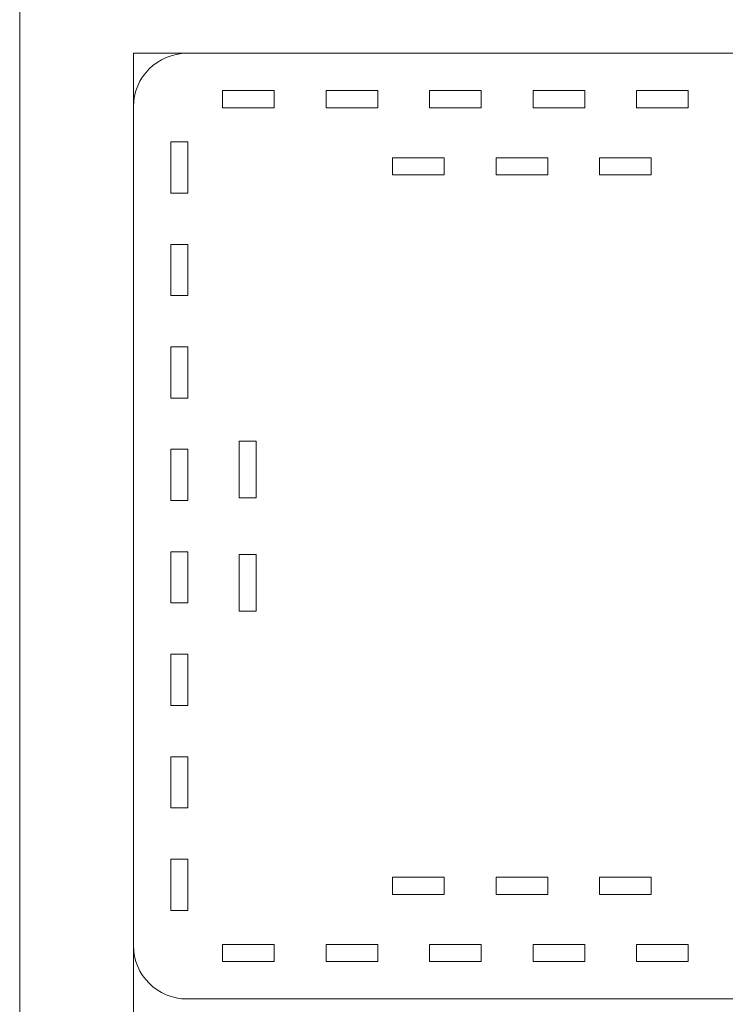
# Model space of a CAD drawing. Header units: millimetres. Extents: x -762 to 758, y -361 to 1446.
# Tile 4 of 150: x -762 to -638, y 159 to 332. Entities that reach past the tile are written whole.
import ezdxf

# ---------------------------------------------------------------- set-up
doc = ezdxf.new("R2010")
doc.units = ezdxf.units.MM
doc.header["$MEASUREMENT"] = 0
doc.layers.add('Layer 1', color=7, linetype='Continuous')

msp = doc.modelspace()

# ---------------------------------------------------------------- linework, layer by layer
at = {"layer": 'Layer 1', "color": 250, "lineweight": 9}
for points, knots in [([(-761.5629, 1446.3852), (-761.5629, 1446.3852), (758.4371, 1446.3852), (758.4371, 1446.3852), (758.4371, 1446.3852), (758.4371, 1446.3852), (758.4371, 36.3852), (758.4371, 36.3852), (758.4371, 36.3852), (758.4371, 36.3852), (-761.5629, 36.3852), (-761.5629, 36.3852), (-761.5629, 36.3852), (-761.5629, 36.3852), (-761.5629, 1446.3852), (-761.5629, 1446.3852)], [0, 0, 0, 0, 0.2, 0.2, 0.2, 0.2, 0.4, 0.4, 0.4, 0.4, 0.6, 0.6, 0.6, 0.6, 1, 1, 1, 1]), ([(-542.3777, 160.2601), (-542.3777, 160.2601), (-542.3777, 162.8516), (-542.3777, 162.8516), (-542.3777, 162.8516), (-542.3777, 164.5434), (-540.875, 165.0635), (-539.5651, 164.1928), (-539.5651, 164.1928), (-538.2791, 163.3379), (-536.7527, 163.8765), (-536.7527, 165.5339), (-536.7527, 165.5339), (-536.7527, 167.1912), (-538.2791, 167.7299), (-539.5651, 166.875), (-539.5651, 166.875), (-540.875, 166.0043), (-542.3777, 166.5245), (-542.3777, 168.2163), (-542.3777, 168.2163), (-542.3777, 169.9081), (-540.8751, 170.4283), (-539.5651, 169.5576), (-539.5651, 169.5576), (-538.2791, 168.7027), (-536.7527, 169.2414), (-536.7527, 170.8987), (-536.7527, 170.8987), (-536.7527, 172.556), (-538.2791, 173.0947), (-539.5651, 172.2398), (-539.5651, 172.2398), (-540.875, 171.369), (-542.3777, 171.8892), (-542.3777, 173.5811), (-542.3777, 173.5811), (-542.3777, 175.2729), (-540.875, 175.7931), (-539.5651, 174.9223), (-539.5651, 174.9223), (-538.2791, 174.0674), (-536.7527, 174.6061), (-536.7527, 176.2634), (-536.7527, 176.2634), (-536.7527, 177.9208), (-538.2791, 178.4594), (-539.5651, 177.6045), (-539.5651, 177.6045), (-540.875, 176.7338), (-542.3777, 177.254), (-542.3777, 178.9458), (-542.3777, 178.9458), (-542.3777, 180.6376), (-540.875, 181.1578), (-539.5651, 180.2871), (-539.5651, 180.2871), (-538.2791, 179.4322), (-536.7527, 179.9709), (-536.7527, 181.6282), (-536.7527, 181.6282), (-536.7527, 183.2855), (-538.2791, 183.8242), (-539.5651, 182.9693), (-539.5651, 182.9693), (-540.875, 182.0985), (-542.3777, 182.6188), (-542.3777, 184.3106), (-542.3777, 184.3106), (-542.3777, 186.0024), (-540.875, 186.5226), (-539.5651, 185.6519), (-539.5651, 185.6519), (-538.2791, 184.7969), (-536.7528, 185.3356), (-536.7528, 186.9929), (-536.7528, 186.9929), (-536.7528, 188.6504), (-538.2791, 189.189), (-539.5651, 188.334), (-539.5651, 188.334), (-540.875, 187.4633), (-542.3777, 187.9835), (-542.3777, 189.6753), (-542.3777, 189.6753), (-542.3777, 191.3671), (-540.875, 191.8874), (-539.5651, 191.0166), (-539.5651, 191.0166), (-538.2791, 190.1617), (-536.7527, 190.7004), (-536.7527, 192.3577), (-536.7527, 192.3577), (-536.7527, 194.0151), (-538.2791, 194.5537), (-539.5651, 193.6988), (-539.5651, 193.6988), (-540.875, 192.8281), (-542.3777, 193.3483), (-542.3777, 195.0401), (-542.3777, 195.0401), (-542.3777, 196.7318), (-540.875, 197.252), (-539.5651, 196.3814), (-539.5651, 196.3814), (-538.2791, 195.5265), (-536.7527, 196.0652), (-536.7527, 197.7225), (-536.7527, 197.7225), (-536.7527, 199.3799), (-538.2792, 199.9183), (-539.5651, 199.0635), (-539.5651, 199.0635), (-540.875, 198.1928), (-542.3777, 198.713), (-542.3777, 200.4047), (-542.3777, 200.4047), (-542.3777, 202.0965), (-540.875, 202.6168), (-539.5651, 201.746), (-539.5651, 201.746), (-538.2791, 200.8911), (-536.7527, 201.4298), (-536.7527, 203.0871), (-536.7527, 203.0871), (-536.7527, 204.7445), (-538.2791, 205.2831), (-539.5651, 204.4282), (-539.5651, 204.4282), (-540.875, 203.5575), (-542.3777, 204.0777), (-542.3777, 205.7695), (-542.3777, 205.7695), (-542.3777, 207.4613), (-540.875, 207.9814), (-539.5651, 207.1108), (-539.5651, 207.1108), (-538.2791, 206.2559), (-536.7527, 206.7946), (-536.7527, 208.452), (-536.7527, 208.452), (-536.7527, 210.1093), (-538.2791, 210.6479), (-539.5651, 209.7931), (-539.5651, 209.7931), (-540.875, 208.9224), (-542.3777, 209.4423), (-542.3777, 211.1342), (-542.3777, 211.1342), (-542.3777, 212.8261), (-540.875, 213.3462), (-539.5651, 212.4755), (-539.5651, 212.4755), (-538.2791, 211.6207), (-536.7527, 212.1592), (-536.7527, 213.8165), (-536.7527, 213.8165), (-536.7527, 215.4738), (-538.2791, 216.0126), (-539.5651, 215.1577), (-539.5651, 215.1577), (-540.875, 214.2871), (-542.3777, 214.8072), (-542.3777, 216.499), (-542.3777, 216.499), (-542.3777, 218.1908), (-540.875, 218.7109), (-539.5651, 217.8403), (-539.5651, 217.8403), (-538.2791, 216.9854), (-536.7527, 217.524), (-536.7527, 219.1814), (-536.7527, 219.1814), (-536.7527, 220.8387), (-538.2791, 221.3774), (-539.5651, 220.5225), (-539.5651, 220.5225), (-540.875, 219.6517), (-542.3777, 220.1719), (-542.3777, 221.8637), (-542.3777, 221.8637), (-542.3777, 223.5555), (-540.875, 224.0757), (-539.5651, 223.205), (-539.5651, 223.205), (-538.2792, 222.3502), (-536.7527, 222.8886), (-536.7527, 224.5459), (-536.7527, 224.5459), (-536.7527, 226.2033), (-538.2791, 226.742), (-539.5651, 225.8871), (-539.5651, 225.8871), (-540.875, 225.0165), (-542.3777, 225.5367), (-542.3777, 227.2284), (-542.3777, 227.2284), (-542.3777, 228.9202), (-540.875, 229.4403), (-539.5651, 228.5697), (-539.5651, 228.5697), (-538.2791, 227.7148), (-536.7527, 228.2534), (-536.7527, 229.9108), (-536.7527, 229.9108), (-536.7527, 231.5681), (-538.2791, 232.1068), (-539.5651, 231.2519), (-539.5651, 231.2519), (-540.875, 230.3811), (-542.3777, 230.9013), (-542.3777, 232.5932), (-542.3777, 232.5932), (-542.3777, 234.285), (-540.8751, 234.8052), (-539.5651, 233.9344), (-539.5651, 233.9344), (-538.2791, 233.0795), (-536.7527, 233.6182), (-536.7527, 235.2755), (-536.7527, 235.2755), (-536.7527, 236.9329), (-538.2791, 237.4715), (-539.5651, 236.6166), (-539.5651, 236.6166), (-540.875, 235.7459), (-542.3777, 236.2661), (-542.3777, 237.9579), (-542.3777, 237.9579), (-542.3777, 239.6497), (-540.875, 240.1699), (-539.5651, 239.2992), (-539.5651, 239.2992), (-538.2791, 238.4443), (-536.7527, 238.983), (-536.7527, 240.6403), (-536.7527, 240.6403), (-536.7527, 242.2976), (-538.2791, 242.8363), (-539.5651, 241.9814), (-539.5651, 241.9814), (-540.875, 241.1106), (-542.3777, 241.6309), (-542.3777, 243.3227), (-542.3777, 243.3227), (-542.3777, 245.0145), (-540.875, 245.5347), (-539.5651, 244.664), (-539.5651, 244.664), (-538.2791, 243.809), (-536.7527, 244.3477), (-536.7527, 246.005), (-536.7527, 246.005), (-536.7527, 247.6624), (-538.2791, 248.201), (-539.5651, 247.3461), (-539.5651, 247.3461), (-540.875, 246.4754), (-542.3777, 246.9956), (-542.3777, 248.6874), (-542.3777, 248.6874), (-542.3777, 250.3792), (-540.875, 250.8995), (-539.5651, 250.0287), (-539.5651, 250.0287), (-538.2791, 249.1738), (-536.7528, 249.7125), (-536.7528, 251.3698), (-536.7528, 251.3698), (-536.7528, 253.0272), (-538.2791, 253.5659), (-539.5651, 252.7109), (-539.5651, 252.7109), (-540.875, 251.8401), (-542.3777, 252.3604), (-542.3777, 254.0522), (-542.3777, 254.0522), (-542.3777, 255.744), (-540.875, 256.2642), (-539.5651, 255.3935), (-539.5651, 255.3935), (-538.2791, 254.5386), (-536.7527, 255.0772), (-536.7527, 256.7346), (-536.7527, 256.7346), (-536.7527, 258.392), (-538.2791, 258.9306), (-539.5651, 258.0756), (-539.5651, 258.0756), (-540.875, 257.205), (-542.3777, 257.7251), (-542.3777, 259.4169), (-542.3777, 259.4169), (-542.3777, 261.1086), (-540.875, 261.6289), (-539.5651, 260.7582), (-539.5651, 260.7582), (-538.2791, 259.9033), (-536.7527, 260.4421), (-536.7527, 262.0994), (-536.7527, 262.0994), (-536.7527, 263.7567), (-538.2792, 264.2951), (-539.5651, 263.4403), (-539.5651, 263.4403), (-540.875, 262.5696), (-542.3777, 263.0899), (-542.3777, 264.7816), (-542.3777, 264.7816), (-542.3777, 266.4734), (-540.875, 266.9936), (-539.5651, 266.1229), (-539.5651, 266.1229), (-538.2791, 265.268), (-536.7527, 265.8067), (-536.7527, 267.464), (-536.7527, 267.464), (-536.7527, 269.1214), (-538.2791, 269.66), (-539.5651, 268.8051), (-539.5651, 268.8051), (-540.875, 267.9344), (-542.3777, 268.4545), (-542.3777, 270.1463), (-542.3777, 270.1463), (-542.3777, 271.8382), (-540.875, 272.3583), (-539.5651, 271.4876), (-539.5651, 271.4876), (-538.2791, 270.6327), (-536.7527, 271.1715), (-536.7527, 272.8288), (-536.7527, 272.8288), (-536.7527, 274.4861), (-538.2791, 275.0247), (-539.5651, 274.1699), (-539.5651, 274.1699), (-540.875, 273.2992), (-542.3777, 273.8192), (-542.3777, 275.5111), (-542.3777, 275.5111), (-542.3777, 277.2029), (-540.875, 277.723), (-539.5651, 276.8524), (-539.5651, 276.8524), (-538.2791, 275.9976), (-536.7527, 276.5361), (-536.7527, 278.1934), (-536.7527, 278.1934), (-536.7527, 279.8507), (-538.2791, 280.3895), (-539.5651, 279.5346), (-539.5651, 279.5346), (-540.875, 278.6639), (-542.3777, 279.184), (-542.3777, 280.8758), (-542.3777, 280.8758), (-542.3777, 282.5677), (-540.875, 283.0878), (-539.5651, 282.2171), (-539.5651, 282.2171), (-538.2791, 281.3622), (-536.7527, 281.9008), (-536.7527, 283.5582), (-536.7527, 283.5582), (-536.7527, 285.2155), (-538.2791, 285.7542), (-539.5651, 284.8993), (-539.5651, 284.8993), (-540.875, 284.0286), (-542.3777, 284.5488), (-542.3777, 286.2406), (-542.3777, 286.2406), (-542.3777, 287.9323), (-540.875, 288.4525), (-539.5651, 287.5819), (-539.5651, 287.5819), (-538.2792, 286.7271), (-536.7527, 287.2655), (-536.7527, 288.9228), (-536.7527, 288.9228), (-536.7527, 290.5801), (-538.2791, 291.1189), (-539.5651, 290.264), (-539.5651, 290.264), (-540.875, 289.3933), (-542.3777, 289.9135), (-542.3777, 291.6053), (-542.3777, 291.6053), (-542.3777, 293.2971), (-540.875, 293.8172), (-539.5651, 292.9465), (-539.5651, 292.9465), (-538.2791, 292.0916), (-536.7527, 292.6302), (-536.7527, 294.2876), (-536.7527, 294.2876), (-536.7527, 295.945), (-538.2791, 296.4836), (-539.5651, 295.6287), (-539.5651, 295.6287), (-540.875, 294.758), (-542.3777, 295.2782), (-542.3777, 296.97), (-542.3777, 296.97), (-542.3777, 298.6618), (-540.8751, 299.182), (-539.5651, 298.3113), (-539.5651, 298.3113), (-538.2791, 297.4564), (-536.7527, 297.9951), (-536.7527, 299.6524), (-536.7527, 299.6524), (-536.7527, 301.3097), (-538.2791, 301.8484), (-539.5651, 300.9935), (-539.5651, 300.9935), (-540.875, 300.1227), (-542.3777, 300.643), (-542.3777, 302.3348), (-542.3777, 302.3348), (-542.3777, 304.0266), (-540.875, 304.5468), (-539.5651, 303.6761), (-539.5651, 303.6761), (-538.2791, 302.8211), (-536.7527, 303.3598), (-536.7527, 305.0171), (-536.7527, 305.0171), (-536.7527, 306.6745), (-538.2791, 307.2131), (-539.5651, 306.3582), (-539.5651, 306.3582), (-540.875, 305.4875), (-542.3777, 306.0077), (-542.3777, 307.6995), (-542.3777, 307.6995), (-542.3777, 309.3913), (-540.875, 309.9116), (-539.5651, 309.0408), (-539.5651, 309.0408), (-538.2791, 308.1859), (-536.7527, 308.7246), (-536.7527, 310.3819), (-536.7527, 310.3819), (-536.7527, 312.0392), (-538.2791, 312.5779), (-539.5651, 311.723), (-539.5651, 311.723), (-540.875, 310.8522), (-542.3777, 311.3725), (-542.3777, 313.0643), (-542.3777, 313.0643), (-542.3777, 314.7561), (-540.875, 315.2763), (-539.5651, 314.4056), (-539.5651, 314.4056), (-538.2791, 313.5507), (-536.7528, 314.0893), (-536.7528, 315.7467), (-536.7528, 315.7467), (-536.7528, 317.4041), (-538.2791, 317.9427), (-539.5651, 317.0877), (-539.5651, 317.0877), (-540.875, 316.217), (-542.3777, 316.7372), (-542.3777, 318.429), (-542.3777, 318.429), (-542.3777, 320.1208), (-540.875, 320.6411), (-539.5651, 319.7703), (-539.5651, 319.7703), (-538.2791, 318.9154), (-536.7527, 319.4541), (-536.7527, 321.1114), (-536.7527, 321.1114), (-536.7527, 322.7688), (-538.2791, 323.3074), (-539.5651, 322.4525), (-539.5651, 322.4525), (-540.875, 321.5818), (-542.3777, 322.102), (-542.3777, 323.7938), (-542.3777, 323.7938), (-542.3777, 323.7938), (-542.3777, 326.3852), (-542.3777, 326.3852), (-542.3777, 326.3852), (-542.3777, 326.3852), (-732.1879, 326.3852), (-732.1879, 326.3852), (-732.1879, 326.3852), (-737.3515, 326.3852), (-741.5629, 322.1738), (-741.5629, 317.0102), (-741.5629, 317.0102), (-741.5629, 317.0102), (-741.5629, 169.6351), (-741.5629, 169.6351), (-741.5629, 169.6351), (-741.5629, 164.4716), (-737.3515, 160.2601), (-732.1879, 160.2601), (-732.1879, 160.2601), (-732.1879, 160.2601), (-542.3777, 160.2601), (-542.3777, 160.2601)], [0, 0, 0, 0, 0.0078125, 0.0078125, 0.0078125, 0.0078125, 0.015625, 0.015625, 0.015625, 0.015625, 0.0234375, 0.0234375, 0.0234375, 0.0234375, 0.03125, 0.03125, 0.03125, 0.03125, 0.0390625, 0.0390625, 0.0390625, 0.0390625, 0.046875, 0.046875, 0.046875, 0.046875, 0.0546875, 0.0546875, 0.0546875, 0.0546875, 0.0625, 0.0625, 0.0625, 0.0625, 0.0703125, 0.0703125, 0.0703125, 0.0703125, 0.078125, 0.078125, 0.078125, 0.078125, 0.0859375, 0.0859375, 0.0859375, 0.0859375, 0.09375, 0.09375, 0.09375, 0.09375, 0.1015625, 0.1015625, 0.1015625, 0.1015625, 0.109375, 0.109375, 0.109375, 0.109375, 0.1171875, 0.1171875, 0.1171875, 0.1171875, 0.125, 0.125, 0.125, 0.125, 0.1328125, 0.1328125, 0.1328125, 0.1328125, 0.140625, 0.140625, 0.140625, 0.140625, 0.1484375, 0.1484375, 0.1484375, 0.1484375, 0.15625, 0.15625, 0.15625, 0.15625, 0.1640625, 0.1640625, 0.1640625, 0.1640625, 0.171875, 0.171875, 0.171875, 0.171875, 0.1796875, 0.1796875, 0.1796875, 0.1796875, 0.1875, 0.1875, 0.1875, 0.1875, 0.1953125, 0.1953125, 0.1953125, 0.1953125, 0.203125, 0.203125, 0.203125, 0.203125, 0.2109375, 0.2109375, 0.2109375, 0.2109375, 0.21875, 0.21875, 0.21875, 0.21875, 0.2265625, 0.2265625, 0.2265625, 0.2265625, 0.234375, 0.234375, 0.234375, 0.234375, 0.2421875, 0.2421875, 0.2421875, 0.2421875, 0.25, 0.25, 0.25, 0.25, 0.2578125, 0.2578125, 0.2578125, 0.2578125, 0.265625, 0.265625, 0.265625, 0.265625, 0.2734375, 0.2734375, 0.2734375, 0.2734375, 0.28125, 0.28125, 0.28125, 0.28125, 0.2890625, 0.2890625, 0.2890625, 0.2890625, 0.296875, 0.296875, 0.296875, 0.296875, 0.3046875, 0.3046875, 0.3046875, 0.3046875, 0.3125, 0.3125, 0.3125, 0.3125, 0.3203125, 0.3203125, 0.3203125, 0.3203125, 0.328125, 0.328125, 0.328125, 0.328125, 0.3359375, 0.3359375, 0.3359375, 0.3359375, 0.34375, 0.34375, 0.34375, 0.34375, 0.3515625, 0.3515625, 0.3515625, 0.3515625, 0.359375, 0.359375, 0.359375, 0.359375, 0.3671875, 0.3671875, 0.3671875, 0.3671875, 0.375, 0.375, 0.375, 0.375, 0.3828125, 0.3828125, 0.3828125, 0.3828125, 0.390625, 0.390625, 0.390625, 0.390625, 0.3984375, 0.3984375, 0.3984375, 0.3984375, 0.40625, 0.40625, 0.40625, 0.40625, 0.4140625, 0.4140625, 0.4140625, 0.4140625, 0.421875, 0.421875, 0.421875, 0.421875, 0.4296875, 0.4296875, 0.4296875, 0.4296875, 0.4375, 0.4375, 0.4375, 0.4375, 0.4453125, 0.4453125, 0.4453125, 0.4453125, 0.453125, 0.453125, 0.453125, 0.453125, 0.4609375, 0.4609375, 0.4609375, 0.4609375, 0.46875, 0.46875, 0.46875, 0.46875, 0.4765625, 0.4765625, 0.4765625, 0.4765625, 0.484375, 0.484375, 0.484375, 0.484375, 0.4921875, 0.4921875, 0.4921875, 0.4921875, 0.5, 0.5, 0.5, 0.5, 0.5078125, 0.5078125, 0.5078125, 0.5078125, 0.515625, 0.515625, 0.515625, 0.515625, 0.5234375, 0.5234375, 0.5234375, 0.5234375, 0.53125, 0.53125, 0.53125, 0.53125, 0.5390625, 0.5390625, 0.5390625, 0.5390625, 0.546875, 0.546875, 0.546875, 0.546875, 0.5546875, 0.5546875, 0.5546875, 0.5546875, 0.5625, 0.5625, 0.5625, 0.5625, 0.5703125, 0.5703125, 0.5703125, 0.5703125, 0.578125, 0.578125, 0.578125, 0.578125, 0.5859375, 0.5859375, 0.5859375, 0.5859375, 0.59375, 0.59375, 0.59375, 0.59375, 0.6015625, 0.6015625, 0.6015625, 0.6015625, 0.609375, 0.609375, 0.609375, 0.609375, 0.6171875, 0.6171875, 0.6171875, 0.6171875, 0.625, 0.625, 0.625, 0.625, 0.6328125, 0.6328125, 0.6328125, 0.6328125, 0.640625, 0.640625, 0.640625, 0.640625, 0.6484375, 0.6484375, 0.6484375, 0.6484375, 0.65625, 0.65625, 0.65625, 0.65625, 0.6640625, 0.6640625, 0.6640625, 0.6640625, 0.671875, 0.671875, 0.671875, 0.671875, 0.6796875, 0.6796875, 0.6796875, 0.6796875, 0.6875, 0.6875, 0.6875, 0.6875, 0.6953125, 0.6953125, 0.6953125, 0.6953125, 0.703125, 0.703125, 0.703125, 0.703125, 0.7109375, 0.7109375, 0.7109375, 0.7109375, 0.71875, 0.71875, 0.71875, 0.71875, 0.7265625, 0.7265625, 0.7265625, 0.7265625, 0.734375, 0.734375, 0.734375, 0.734375, 0.7421875, 0.7421875, 0.7421875, 0.7421875, 0.75, 0.75, 0.75, 0.75, 0.7578125, 0.7578125, 0.7578125, 0.7578125, 0.765625, 0.765625, 0.765625, 0.765625, 0.7734375, 0.7734375, 0.7734375, 0.7734375, 0.78125, 0.78125, 0.78125, 0.78125, 0.7890625, 0.7890625, 0.7890625, 0.7890625, 0.796875, 0.796875, 0.796875, 0.796875, 0.8046875, 0.8046875, 0.8046875, 0.8046875, 0.8125, 0.8125, 0.8125, 0.8125, 0.8203125, 0.8203125, 0.8203125, 0.8203125, 0.828125, 0.828125, 0.828125, 0.828125, 0.8359375, 0.8359375, 0.8359375, 0.8359375, 0.84375, 0.84375, 0.84375, 0.84375, 0.8515625, 0.8515625, 0.8515625, 0.8515625, 0.859375, 0.859375, 0.859375, 0.859375, 0.8671875, 0.8671875, 0.8671875, 0.8671875, 0.875, 0.875, 0.875, 0.875, 0.8828125, 0.8828125, 0.8828125, 0.8828125, 0.890625, 0.890625, 0.890625, 0.890625, 0.8984375, 0.8984375, 0.8984375, 0.8984375, 0.90625, 0.90625, 0.90625, 0.90625, 0.9140625, 0.9140625, 0.9140625, 0.9140625, 0.921875, 0.921875, 0.921875, 0.921875, 0.9296875, 0.9296875, 0.9296875, 0.9296875, 0.9375, 0.9375, 0.9375, 0.9375, 0.9453125, 0.9453125, 0.9453125, 0.9453125, 0.953125, 0.953125, 0.953125, 0.953125, 0.9609375, 0.9609375, 0.9609375, 0.9609375, 0.96875, 0.96875, 0.96875, 0.96875, 0.9765625, 0.9765625, 0.9765625, 0.9765625, 0.984375, 0.984375, 0.984375, 0.984375, 1, 1, 1, 1]), ([(-716.8204, 319.8227), (-716.8204, 319.8227), (-716.8204, 316.8227), (-716.8204, 316.8227), (-716.8204, 316.8227), (-716.8204, 316.8227), (-725.9104, 316.8227), (-725.9104, 316.8227), (-725.9104, 316.8227), (-725.9104, 316.8227), (-725.9104, 319.8227), (-725.9104, 319.8227), (-725.9104, 319.8227), (-725.9104, 319.8227), (-716.8204, 319.8227), (-716.8204, 319.8227)], [0, 0, 0, 0, 0.2, 0.2, 0.2, 0.2, 0.4, 0.4, 0.4, 0.4, 0.6, 0.6, 0.6, 0.6, 1, 1, 1, 1]), ([(-698.6404, 319.8227), (-698.6404, 319.8227), (-698.6404, 316.8227), (-698.6404, 316.8227), (-698.6404, 316.8227), (-698.6404, 316.8227), (-707.7304, 316.8227), (-707.7304, 316.8227), (-707.7304, 316.8227), (-707.7304, 316.8227), (-707.7304, 319.8227), (-707.7304, 319.8227), (-707.7304, 319.8227), (-707.7304, 319.8227), (-698.6404, 319.8227), (-698.6404, 319.8227)], [0, 0, 0, 0, 0.2, 0.2, 0.2, 0.2, 0.4, 0.4, 0.4, 0.4, 0.6, 0.6, 0.6, 0.6, 1, 1, 1, 1]), ([(-680.4604, 319.8227), (-680.4604, 319.8227), (-680.4604, 316.8227), (-680.4604, 316.8227), (-680.4604, 316.8227), (-680.4604, 316.8227), (-689.5504, 316.8227), (-689.5504, 316.8227), (-689.5504, 316.8227), (-689.5504, 316.8227), (-689.5504, 319.8227), (-689.5504, 319.8227), (-689.5504, 319.8227), (-689.5504, 319.8227), (-680.4604, 319.8227), (-680.4604, 319.8227)], [0, 0, 0, 0, 0.2, 0.2, 0.2, 0.2, 0.4, 0.4, 0.4, 0.4, 0.6, 0.6, 0.6, 0.6, 1, 1, 1, 1]), ([(-662.2804, 319.8227), (-662.2804, 319.8227), (-662.2804, 316.8227), (-662.2804, 316.8227), (-662.2804, 316.8227), (-662.2804, 316.8227), (-671.3704, 316.8227), (-671.3704, 316.8227), (-671.3704, 316.8227), (-671.3704, 316.8227), (-671.3704, 319.8227), (-671.3704, 319.8227), (-671.3704, 319.8227), (-671.3704, 319.8227), (-662.2804, 319.8227), (-662.2804, 319.8227)], [0, 0, 0, 0, 0.2, 0.2, 0.2, 0.2, 0.4, 0.4, 0.4, 0.4, 0.6, 0.6, 0.6, 0.6, 1, 1, 1, 1]), ([(-644.1004, 319.8227), (-644.1004, 319.8227), (-644.1004, 316.8227), (-644.1004, 316.8227), (-644.1004, 316.8227), (-644.1004, 316.8227), (-653.1904, 316.8227), (-653.1904, 316.8227), (-653.1904, 316.8227), (-653.1904, 316.8227), (-653.1904, 319.8227), (-653.1904, 319.8227), (-653.1904, 319.8227), (-653.1904, 319.8227), (-644.1004, 319.8227), (-644.1004, 319.8227)], [0, 0, 0, 0, 0.2, 0.2, 0.2, 0.2, 0.4, 0.4, 0.4, 0.4, 0.6, 0.6, 0.6, 0.6, 1, 1, 1, 1]), ([(-735.0004, 310.8227), (-735.0004, 310.8227), (-732.0004, 310.8227), (-732.0004, 310.8227), (-732.0004, 310.8227), (-732.0004, 310.8227), (-732.0004, 301.8227), (-732.0004, 301.8227), (-732.0004, 301.8227), (-732.0004, 301.8227), (-735.0004, 301.8227), (-735.0004, 301.8227), (-735.0004, 301.8227), (-735.0004, 301.8227), (-735.0004, 310.8227), (-735.0004, 310.8227)], [0, 0, 0, 0, 0.2, 0.2, 0.2, 0.2, 0.4, 0.4, 0.4, 0.4, 0.6, 0.6, 0.6, 0.6, 1, 1, 1, 1]), ([(-696.044, 305.0102), (-696.044, 305.0102), (-696.044, 308.0102), (-696.044, 308.0102), (-696.044, 308.0102), (-696.044, 308.0102), (-686.9531, 308.0102), (-686.9531, 308.0102), (-686.9531, 308.0102), (-686.9531, 308.0102), (-686.9531, 305.0102), (-686.9531, 305.0102), (-686.9531, 305.0102), (-686.9531, 305.0102), (-696.044, 305.0102), (-696.044, 305.0102)], [0, 0, 0, 0, 0.2, 0.2, 0.2, 0.2, 0.4, 0.4, 0.4, 0.4, 0.6, 0.6, 0.6, 0.6, 1, 1, 1, 1]), ([(-677.8622, 305.0102), (-677.8622, 305.0102), (-677.8622, 308.0102), (-677.8622, 308.0102), (-677.8622, 308.0102), (-677.8622, 308.0102), (-668.7713, 308.0102), (-668.7713, 308.0102), (-668.7713, 308.0102), (-668.7713, 308.0102), (-668.7713, 305.0102), (-668.7713, 305.0102), (-668.7713, 305.0102), (-668.7713, 305.0102), (-677.8622, 305.0102), (-677.8622, 305.0102)], [0, 0, 0, 0, 0.2, 0.2, 0.2, 0.2, 0.4, 0.4, 0.4, 0.4, 0.6, 0.6, 0.6, 0.6, 1, 1, 1, 1]), ([(-659.6803, 305.0102), (-659.6803, 305.0102), (-659.6803, 308.0102), (-659.6803, 308.0102), (-659.6803, 308.0102), (-659.6803, 308.0102), (-650.5894, 308.0102), (-650.5894, 308.0102), (-650.5894, 308.0102), (-650.5894, 308.0102), (-650.5894, 305.0102), (-650.5894, 305.0102), (-650.5894, 305.0102), (-650.5894, 305.0102), (-659.6803, 305.0102), (-659.6803, 305.0102)], [0, 0, 0, 0, 0.2, 0.2, 0.2, 0.2, 0.4, 0.4, 0.4, 0.4, 0.6, 0.6, 0.6, 0.6, 1, 1, 1, 1]), ([(-735.0004, 292.8227), (-735.0004, 292.8227), (-732.0004, 292.8227), (-732.0004, 292.8227), (-732.0004, 292.8227), (-732.0004, 292.8227), (-732.0004, 283.8227), (-732.0004, 283.8227), (-732.0004, 283.8227), (-732.0004, 283.8227), (-735.0004, 283.8227), (-735.0004, 283.8227), (-735.0004, 283.8227), (-735.0004, 283.8227), (-735.0004, 292.8227), (-735.0004, 292.8227)], [0, 0, 0, 0, 0.2, 0.2, 0.2, 0.2, 0.4, 0.4, 0.4, 0.4, 0.6, 0.6, 0.6, 0.6, 1, 1, 1, 1]), ([(-735.0004, 274.8227), (-735.0004, 274.8227), (-732.0004, 274.8227), (-732.0004, 274.8227), (-732.0004, 274.8227), (-732.0004, 274.8227), (-732.0004, 265.8227), (-732.0004, 265.8227), (-732.0004, 265.8227), (-732.0004, 265.8227), (-735.0004, 265.8227), (-735.0004, 265.8227), (-735.0004, 265.8227), (-735.0004, 265.8227), (-735.0004, 274.8227), (-735.0004, 274.8227)], [0, 0, 0, 0, 0.2, 0.2, 0.2, 0.2, 0.4, 0.4, 0.4, 0.4, 0.6, 0.6, 0.6, 0.6, 1, 1, 1, 1]), ([(-720.0004, 248.2986), (-720.0004, 248.2986), (-723.0004, 248.2986), (-723.0004, 248.2986), (-723.0004, 248.2986), (-723.0004, 248.2986), (-723.0004, 258.2506), (-723.0004, 258.2506), (-723.0004, 258.2506), (-723.0004, 258.2506), (-720.0004, 258.2506), (-720.0004, 258.2506), (-720.0004, 258.2506), (-720.0004, 258.2506), (-720.0004, 248.2986), (-720.0004, 248.2986)], [0, 0, 0, 0, 0.2, 0.2, 0.2, 0.2, 0.4, 0.4, 0.4, 0.4, 0.6, 0.6, 0.6, 0.6, 1, 1, 1, 1]), ([(-735.0004, 256.8227), (-735.0004, 256.8227), (-732.0004, 256.8227), (-732.0004, 256.8227), (-732.0004, 256.8227), (-732.0004, 256.8227), (-732.0004, 247.8227), (-732.0004, 247.8227), (-732.0004, 247.8227), (-732.0004, 247.8227), (-735.0004, 247.8227), (-735.0004, 247.8227), (-735.0004, 247.8227), (-735.0004, 247.8227), (-735.0004, 256.8227), (-735.0004, 256.8227)], [0, 0, 0, 0, 0.2, 0.2, 0.2, 0.2, 0.4, 0.4, 0.4, 0.4, 0.6, 0.6, 0.6, 0.6, 1, 1, 1, 1]), ([(-735.0004, 238.8227), (-735.0004, 238.8227), (-732.0004, 238.8227), (-732.0004, 238.8227), (-732.0004, 238.8227), (-732.0004, 238.8227), (-732.0004, 229.8227), (-732.0004, 229.8227), (-732.0004, 229.8227), (-732.0004, 229.8227), (-735.0004, 229.8227), (-735.0004, 229.8227), (-735.0004, 229.8227), (-735.0004, 229.8227), (-735.0004, 238.8227), (-735.0004, 238.8227)], [0, 0, 0, 0, 0.2, 0.2, 0.2, 0.2, 0.4, 0.4, 0.4, 0.4, 0.6, 0.6, 0.6, 0.6, 1, 1, 1, 1]), ([(-720.0004, 228.3948), (-720.0004, 228.3948), (-723.0004, 228.3948), (-723.0004, 228.3948), (-723.0004, 228.3948), (-723.0004, 228.3948), (-723.0004, 238.3467), (-723.0004, 238.3467), (-723.0004, 238.3467), (-723.0004, 238.3467), (-720.0004, 238.3467), (-720.0004, 238.3467), (-720.0004, 238.3467), (-720.0004, 238.3467), (-720.0004, 228.3948), (-720.0004, 228.3948)], [0, 0, 0, 0, 0.2, 0.2, 0.2, 0.2, 0.4, 0.4, 0.4, 0.4, 0.6, 0.6, 0.6, 0.6, 1, 1, 1, 1]), ([(-735.0004, 220.8227), (-735.0004, 220.8227), (-732.0004, 220.8227), (-732.0004, 220.8227), (-732.0004, 220.8227), (-732.0004, 220.8227), (-732.0004, 211.8226), (-732.0004, 211.8226), (-732.0004, 211.8226), (-732.0004, 211.8226), (-735.0004, 211.8226), (-735.0004, 211.8226), (-735.0004, 211.8226), (-735.0004, 211.8226), (-735.0004, 220.8227), (-735.0004, 220.8227)], [0, 0, 0, 0, 0.2, 0.2, 0.2, 0.2, 0.4, 0.4, 0.4, 0.4, 0.6, 0.6, 0.6, 0.6, 1, 1, 1, 1]), ([(-735.0004, 202.8226), (-735.0004, 202.8226), (-732.0004, 202.8226), (-732.0004, 202.8226), (-732.0004, 202.8226), (-732.0004, 202.8226), (-732.0004, 193.8226), (-732.0004, 193.8226), (-732.0004, 193.8226), (-732.0004, 193.8226), (-735.0004, 193.8226), (-735.0004, 193.8226), (-735.0004, 193.8226), (-735.0004, 193.8226), (-735.0004, 202.8226), (-735.0004, 202.8226)], [0, 0, 0, 0, 0.2, 0.2, 0.2, 0.2, 0.4, 0.4, 0.4, 0.4, 0.6, 0.6, 0.6, 0.6, 1, 1, 1, 1]), ([(-735.0004, 184.8226), (-735.0004, 184.8226), (-732.0004, 184.8226), (-732.0004, 184.8226), (-732.0004, 184.8226), (-732.0004, 184.8226), (-732.0004, 175.8226), (-732.0004, 175.8226), (-732.0004, 175.8226), (-732.0004, 175.8226), (-735.0004, 175.8226), (-735.0004, 175.8226), (-735.0004, 175.8226), (-735.0004, 175.8226), (-735.0004, 184.8226), (-735.0004, 184.8226)], [0, 0, 0, 0, 0.2, 0.2, 0.2, 0.2, 0.4, 0.4, 0.4, 0.4, 0.6, 0.6, 0.6, 0.6, 1, 1, 1, 1]), ([(-696.044, 178.6351), (-696.044, 178.6351), (-696.044, 181.6351), (-696.044, 181.6351), (-696.044, 181.6351), (-696.044, 181.6351), (-686.9531, 181.6351), (-686.9531, 181.6351), (-686.9531, 181.6351), (-686.9531, 181.6351), (-686.9531, 178.6351), (-686.9531, 178.6351), (-686.9531, 178.6351), (-686.9531, 178.6351), (-696.044, 178.6351), (-696.044, 178.6351)], [0, 0, 0, 0, 0.2, 0.2, 0.2, 0.2, 0.4, 0.4, 0.4, 0.4, 0.6, 0.6, 0.6, 0.6, 1, 1, 1, 1]), ([(-677.8622, 178.6351), (-677.8622, 178.6351), (-677.8622, 181.6351), (-677.8622, 181.6351), (-677.8622, 181.6351), (-677.8622, 181.6351), (-668.7713, 181.6351), (-668.7713, 181.6351), (-668.7713, 181.6351), (-668.7713, 181.6351), (-668.7713, 178.6351), (-668.7713, 178.6351), (-668.7713, 178.6351), (-668.7713, 178.6351), (-677.8622, 178.6351), (-677.8622, 178.6351)], [0, 0, 0, 0, 0.2, 0.2, 0.2, 0.2, 0.4, 0.4, 0.4, 0.4, 0.6, 0.6, 0.6, 0.6, 1, 1, 1, 1]), ([(-659.6803, 178.6351), (-659.6803, 178.6351), (-659.6803, 181.6351), (-659.6803, 181.6351), (-659.6803, 181.6351), (-659.6803, 181.6351), (-650.5894, 181.6351), (-650.5894, 181.6351), (-650.5894, 181.6351), (-650.5894, 181.6351), (-650.5894, 178.6351), (-650.5894, 178.6351), (-650.5894, 178.6351), (-650.5894, 178.6351), (-659.6803, 178.6351), (-659.6803, 178.6351)], [0, 0, 0, 0, 0.2, 0.2, 0.2, 0.2, 0.4, 0.4, 0.4, 0.4, 0.6, 0.6, 0.6, 0.6, 1, 1, 1, 1]), ([(-725.9104, 166.8226), (-725.9104, 166.8226), (-725.9104, 169.8226), (-725.9104, 169.8226), (-725.9104, 169.8226), (-725.9104, 169.8226), (-716.8204, 169.8226), (-716.8204, 169.8226), (-716.8204, 169.8226), (-716.8204, 169.8226), (-716.8204, 166.8226), (-716.8204, 166.8226), (-716.8204, 166.8226), (-716.8204, 166.8226), (-725.9104, 166.8226), (-725.9104, 166.8226)], [0, 0, 0, 0, 0.2, 0.2, 0.2, 0.2, 0.4, 0.4, 0.4, 0.4, 0.6, 0.6, 0.6, 0.6, 1, 1, 1, 1]), ([(-707.7304, 166.8226), (-707.7304, 166.8226), (-707.7304, 169.8226), (-707.7304, 169.8226), (-707.7304, 169.8226), (-707.7304, 169.8226), (-698.6404, 169.8226), (-698.6404, 169.8226), (-698.6404, 169.8226), (-698.6404, 169.8226), (-698.6404, 166.8226), (-698.6404, 166.8226), (-698.6404, 166.8226), (-698.6404, 166.8226), (-707.7304, 166.8226), (-707.7304, 166.8226)], [0, 0, 0, 0, 0.2, 0.2, 0.2, 0.2, 0.4, 0.4, 0.4, 0.4, 0.6, 0.6, 0.6, 0.6, 1, 1, 1, 1]), ([(-689.5504, 166.8226), (-689.5504, 166.8226), (-689.5504, 169.8226), (-689.5504, 169.8226), (-689.5504, 169.8226), (-689.5504, 169.8226), (-680.4604, 169.8226), (-680.4604, 169.8226), (-680.4604, 169.8226), (-680.4604, 169.8226), (-680.4604, 166.8226), (-680.4604, 166.8226), (-680.4604, 166.8226), (-680.4604, 166.8226), (-689.5504, 166.8226), (-689.5504, 166.8226)], [0, 0, 0, 0, 0.2, 0.2, 0.2, 0.2, 0.4, 0.4, 0.4, 0.4, 0.6, 0.6, 0.6, 0.6, 1, 1, 1, 1]), ([(-671.3704, 166.8226), (-671.3704, 166.8226), (-671.3704, 169.8226), (-671.3704, 169.8226), (-671.3704, 169.8226), (-671.3704, 169.8226), (-662.2804, 169.8226), (-662.2804, 169.8226), (-662.2804, 169.8226), (-662.2804, 169.8226), (-662.2804, 166.8226), (-662.2804, 166.8226), (-662.2804, 166.8226), (-662.2804, 166.8226), (-671.3704, 166.8226), (-671.3704, 166.8226)], [0, 0, 0, 0, 0.2, 0.2, 0.2, 0.2, 0.4, 0.4, 0.4, 0.4, 0.6, 0.6, 0.6, 0.6, 1, 1, 1, 1]), ([(-653.1904, 166.8226), (-653.1904, 166.8226), (-653.1904, 169.8226), (-653.1904, 169.8226), (-653.1904, 169.8226), (-653.1904, 169.8226), (-644.1004, 169.8226), (-644.1004, 169.8226), (-644.1004, 169.8226), (-644.1004, 169.8226), (-644.1004, 166.8226), (-644.1004, 166.8226), (-644.1004, 166.8226), (-644.1004, 166.8226), (-653.1904, 166.8226), (-653.1904, 166.8226)], [0, 0, 0, 0, 0.2, 0.2, 0.2, 0.2, 0.4, 0.4, 0.4, 0.4, 0.6, 0.6, 0.6, 0.6, 1, 1, 1, 1])]:
    msp.add_open_spline(points, degree=3, knots=knots, dxfattribs=at)
at = {"layer": 'Layer 1', "color": 240, "lineweight": 9}
msp.add_open_spline([(-741.5629, 326.3852), (-741.5629, 326.3852), (-261.5629, 326.3852), (-261.5629, 326.3852), (-261.5629, 326.3852), (-261.5629, 326.3852), (-261.5629, 56.3852), (-261.5629, 56.3852), (-261.5629, 56.3852), (-261.5629, 56.3852), (-741.5629, 56.3852), (-741.5629, 56.3852), (-741.5629, 56.3852), (-741.5629, 56.3852), (-741.5629, 326.3852), (-741.5629, 326.3852)], degree=3, knots=[0, 0, 0, 0, 0.2, 0.2, 0.2, 0.2, 0.4, 0.4, 0.4, 0.4, 0.6, 0.6, 0.6, 0.6, 1, 1, 1, 1], dxfattribs=at)

doc.saveas('drawing.dxf')
